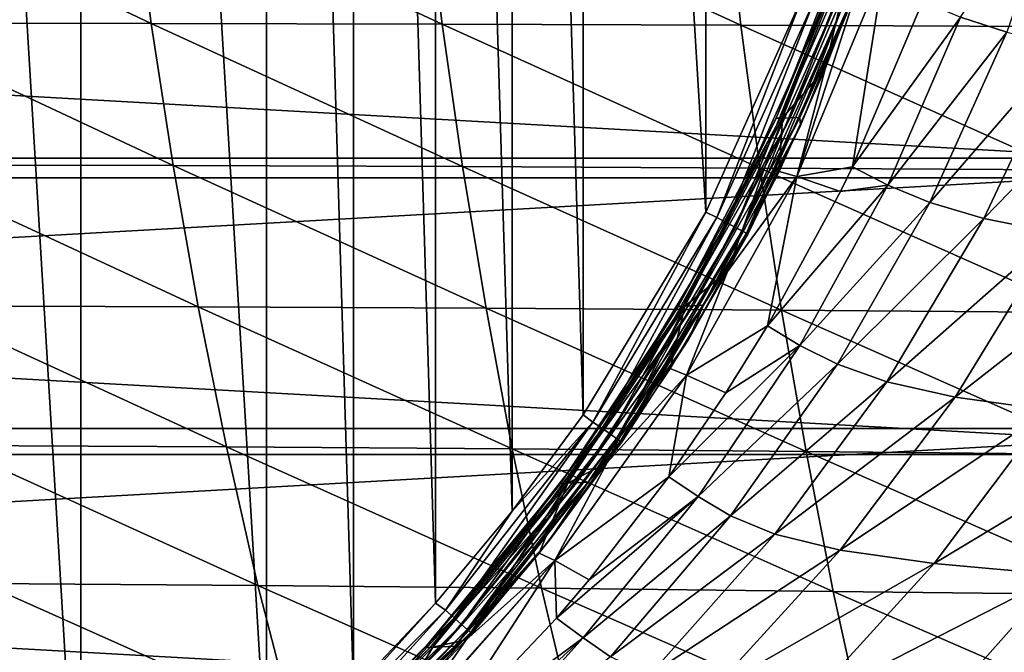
# Model space of a CAD drawing. Header units: metres. Extents: x -23 to 245, y -35 to 23.
# Tile 24 of 166: x 8.91 to 17.22, y -11.43 to -6.09. Entities that reach past the tile are written whole.
import ezdxf

# ---------------------------------------------------------------- set-up
doc = ezdxf.new("R2010")
doc.units = ezdxf.units.M
doc.layers.add('solid_509092_SW0002', color=7, linetype='CONTINUOUS')

msp = doc.modelspace()

# ---------------------------------------------------------------- linework, layer by layer
at = {"layer": 'solid_509092_SW0002'}
for points in [[(9.426302, -13.663809, 150.25), (7.713939, -14.696873, 150.25), (7.715706, 14.695975, 150.25)], [(9.426302, -13.663809, 150.25), (7.715706, 14.695975, 150.25), (9.427562, 13.662889, 150.25)], [(10.993501, -12.436426, 150.25), (9.426302, -13.663809, 150.25), (9.427562, 13.662889, 150.25)], [(10.993501, -12.436426, 150.25), (9.427562, 13.662889, 150.25), (10.994825, 12.435301, 150.25)], [(11.725923, -11.747222, 150.25), (10.993501, -12.436426, 150.25), (10.994825, 12.435301, 150.25)], [(11.725923, -11.747222, 150.25), (10.994825, 12.435301, 150.25), (11.7266, 11.746538, 150.25)], [(12.418392, -11.01183, 150.25), (11.725923, -11.747222, 150.25), (11.7266, 11.746538, 150.25)], [(12.418392, -11.01183, 150.25), (11.7266, 11.746538, 150.25), (12.419156, 11.010953, 150.25)], [(13.065542, -10.23581, 150.25), (12.418392, -11.01183, 150.25), (12.419156, 11.010953, 150.25)], [(13.065542, -10.23581, 150.25), (12.419156, 11.010953, 150.25), (13.066325, 10.234817, 150.25)], [(13.663795, -9.423692, 150.25), (13.065542, -10.23581, 150.25), (13.066325, 10.234817, 150.25)], [(13.663795, -9.423692, 150.25), (13.066325, 10.234817, 150.25), (13.664433, 9.422766, 150.25)], [(14.698277, -7.714807, 150.25), (13.663795, -9.423692, 150.25), (13.664433, 9.422766, 150.25)], [(14.698277, -7.714807, 150.25), (13.664433, 9.422766, 150.25), (14.698643, 7.714093, 150.25)], [(15.515714, -5.897922, 150.25), (14.698277, -7.714807, 150.25), (14.698643, 7.714093, 150.25)], [(17.239006, -6.198068, 216.38974), (16.848106, -6.070479, 213.933258), (17.751234, -4.700351, 216.271271)], [(-21.449696, -4.889658, 150), (-20.767118, -7.261229, 150), (21.44969, -4.889684, 150)], [(-20.767118, -7.261229, 150), (20.767111, -7.261254, 150), (21.44969, -4.889684, 150)], [(7.474958, -4.915018, 259.101715), (7.639802, -6.121576, 258.906799), (10.019849, -6.123888, 260.556)], [(9.865095, -4.915803, 260.750824), (7.474958, -4.915018, 259.101715), (10.019849, -6.123888, 260.556)], [(9.865095, -4.915803, 260.750824), (10.019849, -6.123888, 260.556), (12.474491, -6.129644, 262.079224)], [(12.329629, -4.919433, 262.273682), (9.865095, -4.915803, 260.750824), (12.474491, -6.129644, 262.079224)], [(12.329629, -4.919433, 262.273682), (12.474491, -6.129644, 262.079224), (14.993968, -6.138523, 263.483856)], [(14.858686, -4.925645, 263.677765), (12.329629, -4.919433, 262.273682), (14.993968, -6.138523, 263.483856)], [(14.858686, -4.925645, 263.677765), (14.993968, -6.138523, 263.483856), (17.56974, -6.150209, 264.777618)], [(17.443661, -4.934183, 264.970764), (14.858686, -4.925645, 263.677765), (17.56974, -6.150209, 264.777618)], [(21.937191, -5.000778), (21.239103, -7.426245), (-21.937164, -5.000894)], [(21.239103, -7.426245), (-21.239061, -7.426363), (-21.937164, -5.000894)], [(15.979184, -5.258883, 176.321426), (15.946114, -5.259881, 184.886871), (15.292899, -6.923413, 184.886246)], [(15.328514, -6.922089, 176.320908), (15.979184, -5.258883, 176.321426), (15.292899, -6.923413, 184.886246)], [(15.292899, -6.923413, 184.886246), (15.946114, -5.259881, 184.886871), (15.345596, -6.921457, 193.43486)], [(16.053823, -5.256631, 167.747406), (15.979184, -5.258883, 176.321426), (15.328514, -6.922089, 176.320908)], [(15.4089, -6.919103, 167.747086), (16.053823, -5.256631, 167.747406), (15.328514, -6.922089, 176.320908)], [(15.345596, -6.921457, 193.43486), (15.995046, -5.258406, 193.435349), (15.70465, -6.507033, 201.950012)], [(15.946114, -5.259881, 184.886871), (15.995046, -5.258406, 193.435349), (15.345596, -6.921457, 193.43486)], [(15.4089, -6.919103, 167.747086), (15.490512, -6.916074, 159.173035), (16.129604, -5.254346, 159.173141)], [(15.4089, -6.919103, 167.747086), (16.129604, -5.254346, 159.173141), (16.053823, -5.256631, 167.747406)], [(15.889641, -6.039871, 150.650162), (16.129604, -5.254346, 159.173141), (15.490512, -6.916074, 159.173035)], [(15.995046, -5.258406, 193.435349), (16.043482, -5.619995, 201.949982), (15.70465, -6.507033, 201.950012)], [(15.466341, -7.414248, 206.686401), (15.70465, -6.507033, 201.950012), (16.043482, -5.619995, 201.949982)], [(15.466341, -7.414248, 206.686401), (16.043482, -5.619995, 201.949982), (16.203012, -5.645277, 206.683304)], [(15.466341, -7.414248, 206.686401), (16.203012, -5.645277, 206.683304), (15.936648, -7.333602, 211.429001)], [(16.203012, -5.645277, 206.683304), (16.529856, -5.935882, 211.429001), (15.936648, -7.333602, 211.429001)], [(14.79049, -7.760897, 150.263535), (14.698277, -7.714807, 150.25), (15.515714, -5.897922, 150.25)], [(14.79049, -7.760897, 150.263535), (15.515714, -5.897922, 150.25), (15.616954, -5.921739, 150.263535)], [(14.79049, -7.760897, 150.263535), (15.616954, -5.921739, 150.263535), (14.876044, -7.805809, 150.303467)], [(15.616954, -5.921739, 150.263535), (15.707334, -5.955921, 150.303467), (14.876044, -7.805809, 150.303467)], [(14.876044, -7.805809, 150.303467), (15.707334, -5.955921, 150.303467), (14.949514, -7.844377, 150.367065)], [(15.707334, -5.955921, 150.303467), (15.784946, -5.985274, 150.367065), (14.949514, -7.844377, 150.367065)], [(15.936648, -7.333602, 211.429001), (16.529856, -5.935882, 211.429001), (16.848106, -6.070479, 213.933258)], [(14.949514, -7.844377, 150.367065), (15.784946, -5.985274, 150.367065), (15.005879, -7.873965, 150.450012)], [(15.784946, -5.985274, 150.367065), (15.84449, -6.007793, 150.450012), (15.005879, -7.873965, 150.450012)], [(15.005879, -7.873965, 150.450012), (15.84449, -6.007793, 150.450012), (15.041288, -7.892553, 150.546616)], [(15.84449, -6.007793, 150.450012), (15.881896, -6.02194, 150.546616), (15.041288, -7.892553, 150.546616)], [(15.041288, -7.892553, 150.546616), (15.881896, -6.02194, 150.546616), (15.498382, -6.984851, 150.650177)], [(15.498382, -6.984851, 150.650177), (15.889641, -6.039871, 150.650162), (15.490512, -6.916074, 159.173035)], [(15.881896, -6.02194, 150.546616), (15.889641, -6.039871, 150.650162), (15.498382, -6.984851, 150.650177)], [(7.639802, -6.121576, 258.906799), (7.836718, -7.318619, 258.67157), (10.204324, -7.323278, 260.320679)], [(10.019849, -6.123888, 260.556), (7.639802, -6.121576, 258.906799), (10.204324, -7.323278, 260.320679)], [(10.019849, -6.123888, 260.556), (10.204324, -7.323278, 260.320679), (12.646837, -7.331872, 261.844086)], [(12.474491, -6.129644, 262.079224), (10.019849, -6.123888, 260.556), (12.646837, -7.331872, 261.844086)], [(12.474491, -6.129644, 262.079224), (12.646837, -7.331872, 261.844086), (15.154627, -7.344023, 263.249176)], [(14.993968, -6.138523, 263.483856), (12.474491, -6.129644, 262.079224), (15.154627, -7.344023, 263.249176)], [(14.993968, -6.138523, 263.483856), (15.154627, -7.344023, 263.249176), (17.719231, -7.359365, 264.54364)], [(17.56974, -6.150209, 264.777618), (14.993968, -6.138523, 263.483856), (17.719231, -7.359365, 264.54364)], [(16.233589, -7.487827, 214.006577), (15.936648, -7.333602, 211.429001), (16.848106, -6.070479, 213.933258)], [(16.233589, -7.487827, 214.006577), (16.848106, -6.070479, 213.933258), (17.239006, -6.198068, 216.38974)], [(16.589275, -7.634762, 216.538971), (16.233589, -7.487827, 214.006577), (17.239006, -6.198068, 216.38974)], [(16.589275, -7.634762, 216.538971), (17.239006, -6.198068, 216.38974), (17.731237, -6.315395, 218.805374)], [(17.045128, -7.770361, 219.031891), (16.589275, -7.634762, 216.538971), (17.731237, -6.315395, 218.805374)], [(17.045128, -7.770361, 219.031891), (17.731237, -6.315395, 218.805374), (18.361382, -6.418991, 221.187531)], [(17.650789, -7.890258, 221.491379), (17.045128, -7.770361, 219.031891), (18.361382, -6.418991, 221.187531)], [(15.345596, -6.921457, 193.43486), (15.70465, -6.507033, 201.950012), (15.316955, -7.372052, 201.950043)], [(15.466341, -7.414248, 206.686401), (15.316955, -7.372052, 201.950043), (15.70465, -6.507033, 201.950012)], [(15.328514, -6.922089, 176.320908), (15.292899, -6.923413, 184.886246), (14.46507, -8.510379, 184.885483)], [(14.503724, -8.50874, 176.320251), (15.328514, -6.922089, 176.320908), (14.46507, -8.510379, 184.885483)], [(14.46507, -8.510379, 184.885483), (15.292899, -6.923413, 184.886246), (14.522263, -8.507958, 193.434265)], [(15.4089, -6.919103, 167.747086), (15.328514, -6.922089, 176.320908), (14.503724, -8.50874, 176.320251)], [(14.590967, -8.505046, 167.746704), (15.4089, -6.919103, 167.747086), (14.503724, -8.50874, 176.320251)], [(14.522263, -8.507958, 193.434265), (15.345596, -6.921457, 193.43486), (14.880946, -8.214819, 201.950058)], [(15.292899, -6.923413, 184.886246), (15.345596, -6.921457, 193.43486), (14.522263, -8.507958, 193.434265)], [(14.590967, -8.505046, 167.746704), (14.679542, -8.501298, 159.172913), (15.490512, -6.916074, 159.173035)], [(14.590967, -8.505046, 167.746704), (15.490512, -6.916074, 159.173035), (15.4089, -6.919103, 167.747086)], [(15.498382, -6.984851, 150.650177), (15.490512, -6.916074, 159.173035), (14.679542, -8.501298, 159.172913)], [(15.345596, -6.921457, 193.43486), (15.316955, -7.372052, 201.950043), (14.880946, -8.214819, 201.950058)], [(15.052678, -7.900181, 150.650177), (15.498382, -6.984851, 150.650177), (14.679542, -8.501298, 159.172913)], [(15.041288, -7.892553, 150.546616), (15.498382, -6.984851, 150.650177), (15.052678, -7.900181, 150.650177)], [(-20.767118, -7.261229, 150), (-19.823303, -9.541289, 150), (20.767111, -7.261254, 150)], [(-19.823303, -9.541289, 150), (19.823292, -9.541313, 150), (20.767111, -7.261254, 150)], [(7.836718, -7.318619, 258.67157), (8.063385, -8.50626, 258.397919), (10.416217, -8.514218, 260.04657)], [(10.204324, -7.323278, 260.320679), (7.836718, -7.318619, 258.67157), (10.416217, -8.514218, 260.04657)], [(10.204324, -7.323278, 260.320679), (10.416217, -8.514218, 260.04657), (12.844405, -8.526453, 261.569885)], [(12.646837, -7.331872, 261.844086), (10.204324, -7.323278, 260.320679), (12.844405, -8.526453, 261.569885)], [(12.646837, -7.331872, 261.844086), (12.844405, -8.526453, 261.569885), (15.338461, -8.542542, 262.975281)], [(15.154627, -7.344023, 263.249176), (12.646837, -7.331872, 261.844086), (15.338461, -8.542542, 262.975281)], [(15.466341, -7.414248, 206.686401), (14.880946, -8.214819, 201.950058), (15.316955, -7.372052, 201.950043)], [(15.154627, -7.344023, 263.249176), (15.338461, -8.542542, 262.975281), (17.890007, -8.562077, 264.270294)], [(17.719231, -7.359365, 264.54364), (15.154627, -7.344023, 263.249176), (17.890007, -8.562077, 264.270294)], [(15.466341, -7.414248, 206.686401), (15.936648, -7.333602, 211.429001), (15.836139, -7.539995, 211.429001)], [(15.836139, -7.539995, 211.429001), (15.936648, -7.333602, 211.429001), (16.233589, -7.487827, 214.006577)], [(21.239103, -7.426245), (20.27384, -9.758122), (-21.239061, -7.426363)], [(20.27384, -9.758122), (-20.273788, -9.758232), (-21.239061, -7.426363)], [(14.536569, -9.090558, 206.689148), (15.466341, -7.414248, 206.686401), (15.220024, -8.673385, 211.429001)], [(14.536569, -9.090558, 206.689148), (14.880946, -8.214819, 201.950058), (15.466341, -7.414248, 206.686401)], [(15.466341, -7.414248, 206.686401), (15.836139, -7.539995, 211.429001), (15.220024, -8.673385, 211.429001)], [(15.220024, -8.673385, 211.429001), (15.836139, -7.539995, 211.429001), (16.233589, -7.487827, 214.006577)], [(15.492922, -8.839108, 214.093689), (15.220024, -8.673385, 211.429001), (16.233589, -7.487827, 214.006577)], [(15.492922, -8.839108, 214.093689), (16.233589, -7.487827, 214.006577), (16.589275, -7.634762, 216.538971)], [(15.809093, -8.998054, 216.716309), (15.492922, -8.839108, 214.093689), (16.589275, -7.634762, 216.538971)], [(15.809093, -8.998054, 216.716309), (16.589275, -7.634762, 216.538971), (17.045128, -7.770361, 219.031891)], [(13.746253, -9.485784, 150.263535), (13.663795, -9.423692, 150.25), (14.698277, -7.714807, 150.25)], [(13.746253, -9.485784, 150.263535), (14.698277, -7.714807, 150.25), (14.79049, -7.760897, 150.263535)], [(13.746253, -9.485784, 150.263535), (14.79049, -7.760897, 150.263535), (13.825736, -9.540732, 150.303467)], [(14.79049, -7.760897, 150.263535), (14.876044, -7.805809, 150.303467), (13.825736, -9.540732, 150.303467)], [(13.825736, -9.540732, 150.303467), (14.876044, -7.805809, 150.303467), (13.893991, -9.587919, 150.367065)], [(14.876044, -7.805809, 150.303467), (14.949514, -7.844377, 150.367065), (13.893991, -9.587919, 150.367065)], [(16.224417, -9.145434, 219.301041), (15.809093, -8.998054, 216.716309), (17.045128, -7.770361, 219.031891)], [(16.224417, -9.145434, 219.301041), (17.045128, -7.770361, 219.031891), (17.650789, -7.890258, 221.491379)], [(13.893991, -9.587919, 150.367065), (14.949514, -7.844377, 150.367065), (13.946356, -9.62412, 150.450012)], [(14.949514, -7.844377, 150.367065), (15.005879, -7.873965, 150.450012), (13.946356, -9.62412, 150.450012)], [(13.946356, -9.62412, 150.450012), (15.005879, -7.873965, 150.450012), (13.979252, -9.646862, 150.546616)], [(15.005879, -7.873965, 150.450012), (15.041288, -7.892553, 150.546616), (13.979252, -9.646862, 150.546616)], [(16.803398, -9.275969, 221.852402), (16.224417, -9.145434, 219.301041), (17.650789, -7.890258, 221.491379)], [(16.803398, -9.275969, 221.852402), (17.650789, -7.890258, 221.491379), (18.44746, -7.991477, 223.921692)], [(13.979252, -9.646862, 150.546616), (15.041288, -7.892553, 150.546616), (13.993461, -9.650204, 150.650177)], [(15.041288, -7.892553, 150.546616), (14.551291, -8.788315, 150.650177), (13.993461, -9.650204, 150.650177)], [(15.041288, -7.892553, 150.546616), (15.052678, -7.900181, 150.650177), (14.551291, -8.788315, 150.650177)], [(14.551291, -8.788315, 150.650177), (15.052678, -7.900181, 150.650177), (14.679542, -8.501298, 159.172913)], [(17.597477, -9.386023, 224.372635), (16.803398, -9.275969, 221.852402), (18.44746, -7.991477, 223.921692)], [(14.522263, -8.507958, 193.434265), (14.880946, -8.214819, 201.950058), (14.397416, -9.034081, 201.950058)], [(14.536569, -9.090558, 206.689148), (14.397416, -9.034081, 201.950058), (14.880946, -8.214819, 201.950058)], [(8.063385, -8.50626, 258.397919), (8.318415, -9.683662, 258.086975), (10.654147, -9.69602, 259.734711)], [(10.416217, -8.514218, 260.04657), (8.063385, -8.50626, 258.397919), (10.654147, -9.69602, 259.734711)], [(10.416217, -8.514218, 260.04657), (10.654147, -9.69602, 259.734711), (13.065836, -9.712819, 261.257599)], [(12.844405, -8.526453, 261.569885), (10.416217, -8.514218, 260.04657), (13.065836, -9.712819, 261.257599)], [(12.844405, -8.526453, 261.569885), (13.065836, -9.712819, 261.257599), (15.544151, -9.733605, 262.662933)], [(15.338461, -8.542542, 262.975281), (12.844405, -8.526453, 261.569885), (15.544151, -9.733605, 262.662933)], [(14.503724, -8.50874, 176.320251), (14.46507, -8.510379, 184.885483), (13.472016, -10.003739, 184.884567)], [(13.514097, -10.001801, 176.319489), (14.503724, -8.50874, 176.320251), (13.472016, -10.003739, 184.884567)], [(13.472016, -10.003739, 184.884567), (14.46507, -8.510379, 184.885483), (13.53428, -10.000875, 193.433563)], [(14.590967, -8.505046, 167.746704), (14.503724, -8.50874, 176.320251), (13.514097, -10.001801, 176.319489)], [(13.609076, -9.997431, 167.746231), (14.590967, -8.505046, 167.746704), (13.514097, -10.001801, 176.319489)], [(13.53428, -10.000875, 193.433563), (14.522263, -8.507958, 193.434265), (13.867823, -9.827088, 201.950043)], [(14.46507, -8.510379, 184.885483), (14.522263, -8.507958, 193.434265), (13.53428, -10.000875, 193.433563)], [(13.609076, -9.997431, 167.746231), (13.705503, -9.992995, 159.17276), (14.679542, -8.501298, 159.172913)], [(13.609076, -9.997431, 167.746231), (14.679542, -8.501298, 159.172913), (14.590967, -8.505046, 167.746704)], [(14.551291, -8.788315, 150.650177), (14.679542, -8.501298, 159.172913), (13.705503, -9.992995, 159.17276)], [(14.522263, -8.507958, 193.434265), (14.397416, -9.034081, 201.950058), (13.867823, -9.827088, 201.950043)], [(15.338461, -8.542542, 262.975281), (15.544151, -9.733605, 262.662933), (18.080797, -9.75794, 263.958313)], [(17.890007, -8.562077, 264.270294), (15.338461, -8.542542, 262.975281), (18.080797, -9.75794, 263.958313)], [(14.536569, -9.090558, 206.689148), (15.220024, -8.673385, 211.429001), (14.868932, -9.239291, 211.429001)], [(14.868932, -9.239291, 211.429001), (15.220024, -8.673385, 211.429001), (15.492922, -8.839108, 214.093689)], [(13.993461, -9.650204, 150.650177), (14.551291, -8.788315, 150.650177), (13.705503, -9.992995, 159.17276)], [(14.385397, -9.946327, 211.429001), (14.868932, -9.239291, 211.429001), (15.492922, -8.839108, 214.093689)], [(14.633788, -10.114358, 214.192719), (14.385397, -9.946327, 211.429001), (15.492922, -8.839108, 214.093689)], [(14.633788, -10.114358, 214.192719), (15.492922, -8.839108, 214.093689), (15.809093, -8.998054, 216.716309)], [(14.536569, -9.090558, 206.689148), (13.867823, -9.827088, 201.950043), (14.397416, -9.034081, 201.950058)], [(14.908049, -10.277952, 216.91803), (14.633788, -10.114358, 214.192719), (15.809093, -8.998054, 216.716309)], [(14.908049, -10.277952, 216.91803), (15.809093, -8.998054, 216.716309), (16.224417, -9.145434, 219.301041)], [(13.425307, -10.654239, 206.691711), (14.536569, -9.090558, 206.689148), (14.385397, -9.946327, 211.429001)], [(13.425307, -10.654239, 206.691711), (13.867823, -9.827088, 201.950043), (14.536569, -9.090558, 206.689148)], [(14.536569, -9.090558, 206.689148), (14.868932, -9.239291, 211.429001), (14.385397, -9.946327, 211.429001)], [(15.280627, -10.430548, 219.607361), (14.908049, -10.277952, 216.91803), (16.224417, -9.145434, 219.301041)], [(15.280627, -10.430548, 219.607361), (16.224417, -9.145434, 219.301041), (16.803398, -9.275969, 221.852402)], [(15.832294, -10.565942, 222.263474), (15.280627, -10.430548, 219.607361), (16.803398, -9.275969, 221.852402)], [(15.832294, -10.565942, 222.263474), (16.803398, -9.275969, 221.852402), (17.597477, -9.386023, 224.372635)], [(16.625675, -10.679829, 224.886246), (15.832294, -10.565942, 222.263474), (17.597477, -9.386023, 224.372635)], [(16.625675, -10.679829, 224.886246), (17.597477, -9.386023, 224.372635), (18.625799, -9.4762, 226.853638)], [(13.746253, -9.485784, 150.263535), (13.065542, -10.23581, 150.25), (13.663795, -9.423692, 150.25)], [(-19.823303, -9.541289, 150), (-18.630362, -11.700833, 150), (19.823292, -9.541313, 150)], [(-18.630362, -11.700833, 150), (18.630348, -11.700855, 150), (19.823292, -9.541313, 150)], [(12.502294, -11.072753, 150.263535), (13.065542, -10.23581, 150.25), (13.746253, -9.485784, 150.263535)], [(12.502294, -11.072753, 150.263535), (13.746253, -9.485784, 150.263535), (12.574642, -11.136805, 150.303467)], [(13.746253, -9.485784, 150.263535), (13.825736, -9.540732, 150.303467), (12.574642, -11.136805, 150.303467)], [(12.574642, -11.136805, 150.303467), (13.825736, -9.540732, 150.303467), (12.63677, -11.191809, 150.367065)], [(13.825736, -9.540732, 150.303467), (13.893991, -9.587919, 150.367065), (12.63677, -11.191809, 150.367065)], [(17.67878, -10.77277, 227.464508), (16.625675, -10.679829, 224.886246), (18.625799, -9.4762, 226.853638)], [(12.63677, -11.191809, 150.367065), (13.893991, -9.587919, 150.367065), (12.684434, -11.234008, 150.450012)], [(13.893991, -9.587919, 150.367065), (13.946356, -9.62412, 150.450012), (12.684434, -11.234008, 150.450012)], [(12.684434, -11.234008, 150.450012), (13.946356, -9.62412, 150.450012), (12.714376, -11.260517, 150.546616)], [(13.946356, -9.62412, 150.450012), (13.979252, -9.646862, 150.546616), (12.714376, -11.260517, 150.546616)], [(8.318415, -9.683662, 258.086975), (8.603721, -10.846257, 257.736481), (10.919962, -10.864335, 259.382843)], [(10.654147, -9.69602, 259.734711), (8.318415, -9.683662, 258.086975), (10.919962, -10.864335, 259.382843)], [(10.654147, -9.69602, 259.734711), (10.919962, -10.864335, 259.382843), (13.312904, -10.886847, 260.904938)], [(13.065836, -9.712819, 261.257599), (10.654147, -9.69602, 259.734711), (13.312904, -10.886847, 260.904938)], [(12.714376, -11.260517, 150.546616), (13.979252, -9.646862, 150.546616), (13.381092, -10.481744, 150.650177)], [(13.065836, -9.712819, 261.257599), (13.312904, -10.886847, 260.904938), (15.77338, -10.913314, 262.310059)], [(15.544151, -9.733605, 262.662933), (13.065836, -9.712819, 261.257599), (15.77338, -10.913314, 262.310059)], [(13.979252, -9.646862, 150.546616), (13.993461, -9.650204, 150.650177), (13.381092, -10.481744, 150.650177)], [(13.381092, -10.481744, 150.650177), (13.993461, -9.650204, 150.650177), (13.705503, -9.992995, 159.17276)], [(20.27384, -9.758122), (19.053789, -11.966744), (-20.273788, -9.758232)], [(19.053789, -11.966744), (-19.053724, -11.966849), (-20.273788, -9.758232)], [(15.544151, -9.733605, 262.662933), (15.77338, -10.913314, 262.310059), (18.293192, -10.94328, 263.605621)], [(18.080797, -9.75794, 263.958313), (15.544151, -9.733605, 262.662933), (18.293192, -10.94328, 263.605621)], [(13.53428, -10.000875, 193.433563), (13.867823, -9.827088, 201.950043), (13.293766, -10.590973, 201.950027)], [(13.425307, -10.654239, 206.691711), (13.293766, -10.590973, 201.950027), (13.867823, -9.827088, 201.950043)], [(13.425307, -10.654239, 206.691711), (14.385397, -9.946327, 211.429001), (13.713765, -10.816965, 211.429001)], [(13.713765, -10.816965, 211.429001), (14.385397, -9.946327, 211.429001), (14.633788, -10.114358, 214.192719)], [(13.514097, -10.001801, 176.319489), (13.472016, -10.003739, 184.884567), (12.327055, -11.388385, 184.88353)], [(12.372848, -11.386164, 176.318588), (13.514097, -10.001801, 176.319489), (12.327055, -11.388385, 184.88353)], [(12.327055, -11.388385, 184.88353), (13.472016, -10.003739, 184.884567), (12.39481, -11.385103, 193.432739)], [(13.609076, -9.997431, 167.746231), (13.514097, -10.001801, 176.319489), (12.372848, -11.386164, 176.318588)], [(12.476202, -11.381154, 167.745697), (13.609076, -9.997431, 167.746231), (12.372848, -11.386164, 176.318588)], [(12.39481, -11.385103, 193.432739), (13.53428, -10.000875, 193.433563), (12.677036, -11.322742, 201.950012)], [(13.472016, -10.003739, 184.884567), (13.53428, -10.000875, 193.433563), (12.39481, -11.385103, 193.432739)], [(12.476202, -11.381154, 167.745697), (12.581133, -11.376071, 159.172577), (13.705503, -9.992995, 159.17276)], [(12.476202, -11.381154, 167.745697), (13.705503, -9.992995, 159.17276), (13.609076, -9.997431, 167.746231)], [(13.381092, -10.481744, 150.650177), (13.705503, -9.992995, 159.17276), (12.581133, -11.376071, 159.172577)], [(13.53428, -10.000875, 193.433563), (13.293766, -10.590973, 201.950027), (12.677036, -11.322742, 201.950012)], [(13.439997, -11.140841, 211.429001), (13.713765, -10.816965, 211.429001), (14.633788, -10.114358, 214.192719)], [(13.664006, -11.304772, 214.301682), (13.439997, -11.140841, 211.429001), (14.633788, -10.114358, 214.192719)], [(13.664006, -11.304772, 214.301682), (14.633788, -10.114358, 214.192719), (14.908049, -10.277952, 216.91803)], [(12.502294, -11.072753, 150.263535), (12.418392, -11.01183, 150.25), (13.065542, -10.23581, 150.25)], [(13.89592, -11.466519, 217.140244), (13.664006, -11.304772, 214.301682), (14.908049, -10.277952, 216.91803)], [(13.89592, -11.466519, 217.140244), (14.908049, -10.277952, 216.91803), (15.280627, -10.430548, 219.607361)], [(14.225503, -11.618376, 219.94516), (13.89592, -11.466519, 217.140244), (15.280627, -10.430548, 219.607361)], [(14.225503, -11.618376, 219.94516), (15.280627, -10.430548, 219.607361), (15.832294, -10.565942, 222.263474)], [(12.71835, -11.276527, 150.650177), (13.381092, -10.481744, 150.650177), (12.581133, -11.376071, 159.172577)], [(12.714376, -11.260517, 150.546616), (13.381092, -10.481744, 150.650177), (12.71835, -11.276527, 150.650177)], [(13.425307, -10.654239, 206.691711), (12.677036, -11.322742, 201.950012), (13.293766, -10.590973, 201.950027)], [(14.750798, -11.753238, 222.717148), (14.225503, -11.618376, 219.94516), (15.832294, -10.565942, 222.263474)], [(14.750798, -11.753238, 222.717148), (15.832294, -10.565942, 222.263474), (16.625675, -10.679829, 224.886246)], [(13.425307, -10.654239, 206.691711), (12.144799, -12.085685, 206.710098), (12.677036, -11.322742, 201.950012)], [(13.425307, -10.654239, 206.691711), (12.153934, -12.091301, 206.986038), (12.144799, -12.085685, 206.710098)], [(13.425307, -10.654239, 206.691711), (12.392316, -12.245051, 211.429001), (12.153934, -12.091301, 206.986038)], [(13.425307, -10.654239, 206.691711), (13.439997, -11.140841, 211.429001), (12.392316, -12.245051, 211.429001)], [(13.425307, -10.654239, 206.691711), (13.713765, -10.816965, 211.429001), (13.439997, -11.140841, 211.429001)], [(15.546307, -11.866133, 225.453506), (14.750798, -11.753238, 222.717148), (16.625675, -10.679829, 224.886246)], [(15.546307, -11.866133, 225.453506), (16.625675, -10.679829, 224.886246), (17.67878, -10.77277, 227.464508)], [(16.628759, -11.957557, 228.139587), (15.546307, -11.866133, 225.453506), (17.67878, -10.77277, 227.464508)], [(16.628759, -11.957557, 228.139587), (17.67878, -10.77277, 227.464508), (18.989704, -10.847622, 229.980927)], [(6.372638, -10.833076, 255.957794), (6.713754, -11.967921, 255.567474), (8.922145, -11.988553, 257.343475)], [(8.603721, -10.846257, 257.736481), (6.372638, -10.833076, 255.957794), (8.922145, -11.988553, 257.343475)], [(8.603721, -10.846257, 257.736481), (8.922145, -11.988553, 257.343475), (11.216434, -12.013917, 258.988007)], [(10.919962, -10.864335, 259.382843), (8.603721, -10.846257, 257.736481), (11.216434, -12.013917, 258.988007)], [(10.919962, -10.864335, 259.382843), (11.216434, -12.013917, 258.988007), (13.588291, -12.043539, 260.509064)], [(13.312904, -10.886847, 260.904938), (10.919962, -10.864335, 259.382843), (13.588291, -12.043539, 260.509064)], [(17.988701, -12.030584, 230.754272), (16.628759, -11.957557, 228.139587), (18.989704, -10.847622, 229.980927)], [(13.312904, -10.886847, 260.904938), (13.588291, -12.043539, 260.509064), (16.028728, -12.07693, 261.913788)], [(15.77338, -10.913314, 262.310059), (13.312904, -10.886847, 260.904938), (16.028728, -12.07693, 261.913788)], [(15.77338, -10.913314, 262.310059), (16.028728, -12.07693, 261.913788), (18.529646, -12.11362, 263.209503)], [(18.293192, -10.94328, 263.605621), (15.77338, -10.913314, 262.310059), (18.529646, -12.11362, 263.209503)], [(11.077676, -12.49972, 150.263535), (11.725923, -11.747222, 150.25), (12.418392, -11.01183, 150.25)], [(11.077676, -12.49972, 150.263535), (12.418392, -11.01183, 150.25), (12.502294, -11.072753, 150.263535)], [(11.077676, -12.49972, 150.263535), (12.502294, -11.072753, 150.263535), (11.141832, -12.571975, 150.303467)], [(12.502294, -11.072753, 150.263535), (12.574642, -11.136805, 150.303467), (11.141832, -12.571975, 150.303467)], [(11.141832, -12.571975, 150.303467), (12.574642, -11.136805, 150.303467), (11.196927, -12.634023, 150.367065)], [(12.574642, -11.136805, 150.303467), (12.63677, -11.191809, 150.367065), (11.196927, -12.634023, 150.367065)], [(11.196927, -12.634023, 150.367065), (12.63677, -11.191809, 150.367065), (11.239194, -12.681625, 150.450012)], [(12.63677, -11.191809, 150.367065), (12.684434, -11.234008, 150.450012), (11.239194, -12.681625, 150.450012)], [(13.664006, -11.304772, 214.301682), (12.392316, -12.245051, 211.429001), (13.439997, -11.140841, 211.429001)], [(11.239194, -12.681625, 150.450012), (12.684434, -11.234008, 150.450012), (11.265747, -12.711531, 150.546616)], [(12.684434, -11.234008, 150.450012), (12.714376, -11.260517, 150.546616), (11.265747, -12.711531, 150.546616)], [(11.265747, -12.711531, 150.546616), (12.714376, -11.260517, 150.546616), (12.00937, -12.029461, 150.650177)], [(12.714376, -11.260517, 150.546616), (12.71835, -11.276527, 150.650177), (12.00937, -12.029461, 150.650177)], [(12.00937, -12.029461, 150.650177), (12.71835, -11.276527, 150.650177), (12.581133, -11.376071, 159.172577)], [(11.205493, -12.641202, 167.745102), (11.319338, -12.635514, 159.172379), (12.581133, -11.376071, 159.172577)], [(11.205493, -12.641202, 167.745102), (12.581133, -11.376071, 159.172577), (12.476202, -11.381154, 167.745697)], [(12.00937, -12.029461, 150.650177), (12.581133, -11.376071, 159.172577), (11.319338, -12.635514, 159.172379)], [(12.39481, -11.385103, 193.432739), (12.677036, -11.322742, 201.950012), (12.019235, -12.019712, 201.949997)], [(12.144799, -12.085685, 206.710098), (12.019235, -12.019712, 201.949997), (12.677036, -11.322742, 201.950012)], [(13.664006, -11.304772, 214.301682), (12.527749, -12.346276, 213.356888), (12.392316, -12.245051, 211.429001)], [(13.664006, -11.304772, 214.301682), (12.637945, -12.442603, 215.172821), (12.527749, -12.346276, 213.356888)], [(13.89592, -11.466519, 217.140244), (12.637945, -12.442603, 215.172821), (13.664006, -11.304772, 214.301682)], [(12.372848, -11.386164, 176.318588), (12.327055, -11.388385, 184.88353), (11.043674, -12.649291, 184.882355)], [(11.093357, -12.646807, 176.317596), (12.372848, -11.386164, 176.318588), (11.043674, -12.649291, 184.882355)], [(11.043674, -12.649291, 184.882355), (12.327055, -11.388385, 184.88353), (11.117185, -12.645619, 193.431839)], [(12.476202, -11.381154, 167.745697), (12.372848, -11.386164, 176.318588), (11.093357, -12.646807, 176.317596)], [(11.205493, -12.641202, 167.745102), (12.476202, -11.381154, 167.745697), (11.093357, -12.646807, 176.317596)], [(11.117185, -12.645619, 193.431839), (12.39481, -11.385103, 193.432739), (12.019235, -12.019712, 201.949997)], [(12.327055, -11.388385, 184.88353), (12.39481, -11.385103, 193.432739), (11.117185, -12.645619, 193.431839)]]:
    msp.add_3dface(points, dxfattribs=at)

doc.saveas('drawing.dxf')
